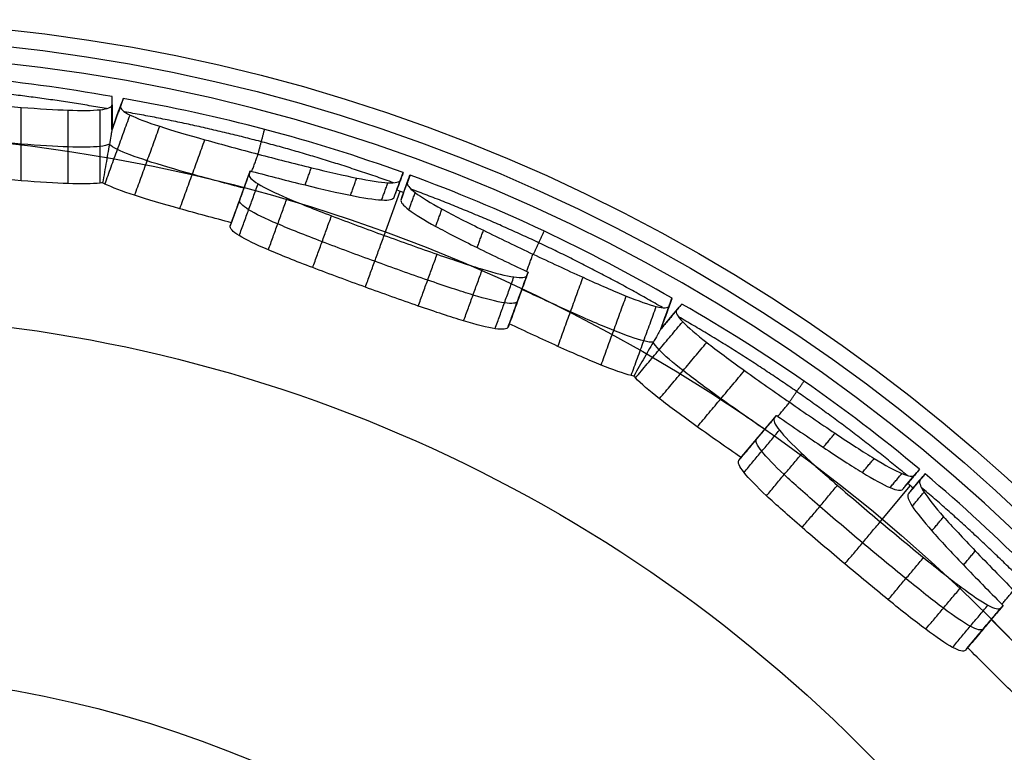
# Model space of a CAD drawing. Header units: millimetres. Extents: x 134 to 326, y 214 to 407.
# Tile 31 of 32: x 241 to 294, y 367 to 407. Entities that reach past the tile are written whole.
import ezdxf

# ---------------------------------------------------------------- set-up
doc = ezdxf.new("R2010")
doc.units = ezdxf.units.MM
doc.layers.add('Default', color=7, linetype='Continuous')

# ---------------------------------------------------------------- blocks, each defined once
blk = doc.blocks.new('Københavner vase Ø18 v15')
at = {"layer": 'Default', "color": 7, "true_color": 0xf6f6f3}
for p, q in [((15.9, 230, -91.285), (15.9, 226.5, -90.849)), ((16.131, 226.5, -90.808), (16.28, 230, -91.218)), ((30.72, 209.1, -84.403), (31.598, 230, -86.815)), ((31.581, 230, -87.353), (31.434, 226.5, -86.949)), ((31.81, 226.5, -86.812), (31.957, 230, -87.216)), ((46.163, 230, -80.342), (46.013, 226.5, -79.932)), ((46.216, 226.5, -79.814), (46.497, 230, -80.149)), ((57.735, 209.1, -68.806), (59.385, 230, -70.772)), ((59.553, 230, -71.283), (59.276, 226.5, -70.954)), ((59.583, 226.5, -70.697), (59.859, 230, -71.026)), ((15.9, 228.362, -90.173), (16.433, 228.167, -91.638)), ((15.9, 228.361, -90.173), (15.9, 228.167, -91.732)), ((31.339, 228.31, -86.688), (31.676, 228.19, -87.614)), ((31.715, 228.31, -86.551), (32.052, 228.19, -87.477)), ((45.782, 228.362, -79.297), (46.784, 228.167, -80.491)), ((45.782, 228.361, -79.297), (46.315, 228.167, -80.762)), ((59.098, 228.31, -70.741), (59.731, 228.19, -71.496)), ((59.404, 228.31, -70.484), (60.038, 228.19, -71.239)), ((22.854, 217.15, -86.328), (22.917, 218.65, -86.502)), ((38.047, 218.65, -80.995), (37.983, 217.15, -80.822)), ((51.002, 217.15, -73.305), (51.121, 218.65, -73.447)), ((63.454, 218.65, -63.098), (63.335, 217.15, -62.956)), ((22.381, 218.082, -85.027), (23.391, 217.718, -87.803)), ((37.51, 218.082, -79.52), (38.52, 217.718, -82.297)), ((50.112, 218.082, -72.244), (52.011, 217.718, -74.508)), ((62.445, 218.082, -61.895), (64.344, 217.718, -64.159))]:
    blk.add_line(p, q, dxfattribs=at)
at = {"layer": 'Default', "color": 7, "true_color": 0xf6f6f3, "extrusion": (0, 1, 0)}
blk.add_circle((0, 0, 237.5), 95.232, dxfattribs=at)
at = {"layer": 'Default', "color": 7, "true_color": 0xf6f6f3, "extrusion": (0, -1, 0)}
for centre, radius, start, end in [((0, 0, -245), 96.153, 180, 0), ((0, 0, -245), 90, 270, 90), ((0, 0, -236.219), 80.075, 270, 0), ((0, 0, 5), 60.532, 270, 180)]:
    blk.add_arc(centre, radius, start, end, dxfattribs=at)
at = {"layer": 'Default', "color": 7, "true_color": 0xf6f6f3, "extrusion": (0, 1, 0)}
for centre, radius, start, end in [((0, 0, 230), 94.311, 180, 0), ((0, -4, 230), 89.386, 259.7537, 269.8718), ((-1.368, -3.759, 230), 89.386, 250.1282, 260.2463), ((-1.368, -3.759, 230), 89.386, 239.7537, 249.8718), ((-2.571, -3.064, 230), 89.386, 230.1282, 240.2463), ((-2.571, -3.064, 230), 89.386, 219.7537, 229.8718)]:
    blk.add_arc(centre, radius, start, end, dxfattribs=at)
at = {"layer": 'Default', "color": 7, "true_color": 0xf6f6f3, "extrusion": (-1.29147e-07, -1, 3.54842e-07)}
blk.add_arc((1.026, -2.819, -230), 89.386, 289.8718, 290.1282, dxfattribs=at)
at = {"layer": 'Default', "color": 7, "true_color": 0xf6f6f3, "extrusion": (-2.42721e-07, -1, 2.89272e-07)}
blk.add_arc((1.928, -2.298, -230), 89.386, 309.8718, 310.1282, dxfattribs=at)
at = {"layer": 'Default', "color": 7, "true_color": 0xf6f6f3}
for points, degree in [([(16.511, 230, -91.853), (15.9, 230, -90.173)], 1), ([(15.9, 226.5, -90.173), (15.9, 230, -90.173)], 1), ([(15.9, 230, -90.173), (15.9, 230, -91.961)], 1), ([(23.853, 218.65, -88.83), (24.209, 230, -90.177)], 1), ([(31.263, 226.5, -86.479), (31.41, 230, -86.883)], 1), ([(31.752, 230, -87.822), (31.41, 230, -86.883)], 1), ([(31.605, 226.5, -87.419), (31.752, 230, -87.822)], 1), ([(31.786, 230, -86.746), (31.639, 226.5, -86.342)], 1), ([(31.786, 230, -86.746), (32.128, 230, -87.686)], 1), ([(32.128, 230, -87.686), (31.981, 226.5, -87.282)], 1), ([(38.843, 218.65, -83.372), (39.437, 230, -84.633)], 1), ([(46.931, 230, -80.666), (45.782, 230, -79.297)], 1), ([(45.782, 226.5, -79.297), (45.782, 230, -79.297)], 1), ([(45.782, 230, -79.297), (46.393, 230, -80.977)], 1), ([(52.786, 218.65, -75.322), (53.581, 230, -76.466)], 1), ([(58.955, 226.5, -70.571), (59.231, 230, -70.9)], 1), ([(59.874, 230, -71.666), (59.231, 230, -70.9)], 1), ([(59.538, 230, -70.643), (59.261, 226.5, -70.314)], 1), ([(59.538, 230, -70.643), (60.18, 230, -71.409)], 1), ([(59.598, 226.5, -71.337), (59.874, 230, -71.666)], 1), ([(60.18, 230, -71.409), (59.904, 226.5, -71.08)], 1), ([(15.898, 226.328, -90.163), (15.898, 226.328, -91.503)], 1), ([(15.898, 226.328, -90.163), (16.356, 226.328, -91.422)], 1), ([(15.9, 226.5, -91.524), (15.9, 226.5, -90.173)], 1), ([(15.9, 226.5, -90.173), (16.362, 226.5, -91.442)], 1), ([(31.263, 226.5, -86.479), (31.605, 226.5, -87.419)], 1), ([(31.639, 226.5, -86.342), (31.981, 226.5, -87.282)], 1), ([(45.777, 226.328, -79.288), (46.235, 226.328, -80.547)], 1), ([(45.777, 226.328, -79.288), (46.638, 226.328, -80.314)], 1), ([(46.244, 226.5, -80.566), (45.782, 226.5, -79.297)], 1), ([(45.782, 226.5, -79.297), (46.65, 226.5, -80.332)], 1), ([(58.955, 226.5, -70.571), (59.598, 226.5, -71.337)], 1), ([(59.261, 226.5, -70.314), (59.904, 226.5, -71.08)], 1), ([(15.247, 223.366, -87.249), (15.247, 223.366, -91.249)], 1), ([(15.513, 223.366, -87.202), (16.881, 223.366, -90.961)], 1), ([(30.583, 223.518, -86.333), (30.925, 223.518, -87.273)], 1), ([(32.066, 223.518, -85.794), (32.408, 223.518, -86.733)], 1), ([(44.169, 223.366, -76.773), (45.537, 223.366, -80.531)], 1), ([(44.403, 223.366, -76.638), (46.974, 223.366, -79.702)], 1), ([(58.267, 223.518, -70.666), (58.909, 223.518, -71.432)], 1), ([(59.475, 223.518, -69.653), (60.118, 223.518, -70.419)], 1), ([(28.886, 220.979, -86.586), (29.228, 220.979, -87.526)], 1), ([(33.528, 220.979, -84.896), (33.87, 220.979, -85.836)], 1), ([(56.758, 220.979, -71.484), (57.401, 220.979, -72.25)], 1), ([(60.542, 220.979, -68.309), (61.185, 220.979, -69.075)], 1), ([(13.515, 220.865, -87.224), (13.515, 220.865, -91.224)], 1), ([(17.132, 220.865, -86.586), (18.5, 220.865, -90.345)], 1), ([(42.533, 220.865, -77.341), (43.901, 220.865, -81.1)], 1), ([(45.713, 220.865, -75.505), (48.284, 220.865, -78.569)], 1), ([(10.956, 219.208, -87.377), (10.956, 219.208, -91.377)], 1), ([(19.59, 219.208, -85.854), (20.958, 219.208, -89.613)], 1), ([(26.414, 219.273, -87.149), (26.756, 219.273, -88.089)], 1), ([(35.784, 219.273, -83.739), (36.126, 219.273, -84.679)], 1), ([(40.18, 219.208, -78.36), (41.548, 219.208, -82.119)], 1), ([(47.772, 219.208, -73.977), (50.343, 219.208, -77.041)], 1), ([(54.628, 219.273, -72.859), (55.271, 219.273, -73.625)], 1), ([(62.266, 219.273, -66.45), (62.909, 219.273, -67.216)], 1), ([(22.341, 217.15, -84.919), (22.404, 218.65, -85.092)], 1), ([(22.404, 218.65, -85.092), (22.746, 218.65, -86.032), (23.089, 218.65, -86.972), (23.431, 218.65, -87.911)], 3), ([(23.431, 218.65, -87.911), (23.367, 217.15, -87.738)], 1), ([(23.515, 218.65, -87.889), (23.857, 218.65, -88.829)], 1), ([(37.534, 218.65, -79.586), (37.47, 217.15, -79.412)], 1), ([(38.56, 218.65, -82.405), (38.218, 218.65, -81.465), (37.876, 218.65, -80.526), (37.534, 218.65, -79.586)], 3), ([(38.48, 218.65, -82.442), (38.822, 218.65, -83.382)], 1), ([(38.496, 217.15, -82.231), (38.56, 218.65, -82.405)], 1), ([(50.038, 217.15, -72.156), (50.157, 218.65, -72.298)], 1), ([(50.157, 218.65, -72.298), (50.799, 218.65, -73.064), (51.442, 218.65, -73.83), (52.085, 218.65, -74.596)], 3), ([(52.085, 218.65, -74.596), (51.966, 217.15, -74.454)], 1), ([(52.157, 218.65, -74.546), (52.8, 218.65, -75.312)], 1), ([(62.49, 218.65, -61.949), (62.371, 217.15, -61.807)], 1), ([(64.418, 218.65, -64.247), (63.776, 218.65, -63.481), (63.133, 218.65, -62.715), (62.49, 218.65, -61.949)], 3), ([(64.299, 217.15, -64.105), (64.418, 218.65, -64.247)], 1), ([(64.357, 218.65, -64.309), (64.999, 218.65, -65.075)], 1), ([(22.341, 217.15, -84.919), (23.367, 217.15, -87.738)], 1), ([(38.496, 217.15, -82.231), (37.47, 217.15, -79.412)], 1), ([(50.038, 217.15, -72.156), (51.966, 217.15, -74.454)], 1), ([(64.299, 217.15, -64.105), (62.371, 217.15, -61.807)], 1), ([(22.338, 217.059, -84.908), (23.364, 217.059, -87.727)], 1), ([(37.466, 217.059, -79.402), (38.492, 217.059, -82.221)], 1), ([(50.031, 217.059, -72.147), (51.959, 217.059, -74.446)], 1), ([(62.364, 217.059, -61.799), (64.292, 217.059, -64.097)], 1), ([(22.827, 214.01, -84.39), (23.853, 214.01, -87.209)], 1), ([(36.758, 214.01, -79.32), (37.784, 214.01, -82.139)], 1), ([(50.314, 214.01, -71.493), (52.242, 214.01, -73.791)], 1), ([(61.67, 214.01, -61.964), (63.598, 214.01, -64.262)], 1), ([(24.412, 211.424, -83.614), (25.438, 211.424, -86.434)], 1), ([(35.046, 211.424, -79.744), (36.072, 211.424, -82.563)], 1), ([(51.538, 211.424, -70.222), (53.466, 211.424, -72.521)], 1), ([(60.206, 211.424, -62.949), (62.135, 211.424, -65.247)], 1), ([(26.827, 209.704, -82.649), (27.853, 209.704, -85.468)], 1), ([(32.575, 209.704, -80.557), (33.602, 209.704, -83.376)], 1), ([(53.477, 209.704, -68.49), (55.405, 209.704, -70.788)], 1), ([(58.163, 209.704, -64.557), (60.091, 209.704, -66.855)], 1), ([(29.694, 209.1, -81.584), (30.72, 209.1, -84.403)], 1), ([(55.807, 209.1, -66.508), (57.735, 209.1, -68.806)], 1)]:
    blk.add_open_spline(points, degree=degree, dxfattribs=at)
for points, weights in [([(15.9, 226.5, -91.524), (15.9, 228.246, -91.742), (15.9, 230, -91.961)], [1, 1.0000029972, 1]), ([(16.511, 230, -91.853), (16.436, 228.246, -91.647), (16.362, 226.5, -91.442)], [1, 1.00000299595, 1]), ([(46.393, 230, -80.977), (46.319, 228.246, -80.771), (46.244, 226.5, -80.566)], [1, 1.0000029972, 1]), ([(46.931, 230, -80.666), (46.79, 228.246, -80.499), (46.65, 226.5, -80.332)], [1, 1.00000299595, 1]), ([(15.594, 224.32, -91.307), (8.109, 224.32, -92.644), (0.506, 224.32, -92.687)], [0.998718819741, 0.99505576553, 0.998692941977]), ([(31.226, 224.32, -87.27), (24.066, 224.32, -89.83), (16.575, 224.32, -91.134)], [0.998618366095, 0.994992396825, 0.998666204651]), ([(45.882, 224.32, -80.467), (39.306, 224.32, -84.283), (32.176, 224.32, -86.924)], [0.998633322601, 0.994968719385, 0.998603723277]), ([(59.191, 224.32, -71.328), (53.338, 224.32, -76.182), (46.745, 224.32, -79.969)], [0.998567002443, 0.994935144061, 0.998602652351]), ([(70.637, 224.32, -59.921), (65.762, 224.32, -65.757), (59.966, 224.32, -70.677)], [0.998595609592, 0.994929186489, 0.998562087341])]:
    blk.add_rational_spline(points, weights, degree=2, dxfattribs=at)
for points, knots in [([(0.2, 226.5, -92.956), (0.2, 225.523, -92.836), (0.394, 224.479, -92.708), (0.789, 223.518, -92.587), (1.184, 222.555, -92.465), (1.781, 221.675, -92.349), (2.47, 220.979, -92.244), (3.157, 220.284, -92.139), (4.029, 219.679, -92.032), (4.986, 219.273, -91.928), (5.942, 218.867, -91.824), (6.984, 218.661, -91.722), (7.963, 218.65, -91.631), (8.941, 218.64, -91.541), (9.988, 218.822, -91.45), (10.956, 219.208, -91.377), (11.923, 219.593, -91.303), (12.81, 220.181, -91.248), (13.515, 220.865, -91.224), (14.218, 221.547, -91.199), (14.833, 222.414, -91.203), (15.247, 223.366, -91.249), (15.662, 224.318, -91.296), (15.877, 225.356, -91.385), (15.898, 226.328, -91.503), (15.899, 226.385, -91.51), (15.9, 226.442, -91.517), (15.9, 226.5, -91.524)], [0, 0, 0, 0, 3.100268, 3.100268, 3.100268, 6.202628, 6.202628, 6.202628, 9.296795, 9.296795, 9.296795, 12.390849, 12.390849, 12.390849, 15.484097, 15.484097, 15.484097, 18.576694, 18.576694, 18.576694, 21.658472, 21.658472, 21.658472, 24.740522, 24.740522, 24.740522, 24.914092, 24.914092, 24.914092, 24.914092]), ([(15.9, 226.5, -90.173), (15.9, 226.462, -90.173), (15.9, 226.425, -90.172), (15.899, 226.357, -90.166), (15.898, 226.326, -90.163), (15.896, 226.26, -90.153), (15.895, 226.225, -90.147), (15.891, 226.129, -90.125), (15.888, 226.07, -90.108), (15.877, 225.882, -90.041), (15.866, 225.759, -89.98), (15.832, 225.448, -89.786), (15.805, 225.269, -89.632), (15.721, 224.807, -89.161), (15.655, 224.542, -88.787), (15.526, 224.095, -88.053), (15.456, 223.891, -87.658), (15.388, 223.711, -87.268)], [0, 0, 0, 0, 0.113878, 0.113878, 0.207734, 0.207734, 0.316053, 0.316053, 0.505339, 0.505339, 0.921135, 0.921135, 1.622454, 1.622454, 2.939419, 2.939419, 4.262764, 4.262764, 4.262764, 4.262764]), ([(16.362, 226.5, -91.442), (16.359, 226.442, -91.436), (16.358, 226.385, -91.429), (16.356, 226.328, -91.422), (16.336, 225.356, -91.304), (16.507, 224.318, -91.146), (16.881, 223.366, -90.961), (17.255, 222.414, -90.776), (17.831, 221.547, -90.562), (18.5, 220.865, -90.345), (19.171, 220.181, -90.126), (20.024, 219.593, -89.875), (20.958, 219.208, -89.613), (21.892, 218.822, -89.351), (22.907, 218.64, -89.079), (23.857, 218.65, -88.829), (24.808, 218.661, -88.579), (25.821, 218.867, -88.318), (26.756, 219.273, -88.089), (27.691, 219.679, -87.86), (28.547, 220.284, -87.662), (29.228, 220.979, -87.526), (29.912, 221.675, -87.388), (30.512, 222.555, -87.294), (30.925, 223.518, -87.273), (31.338, 224.479, -87.252), (31.564, 225.523, -87.306), (31.605, 226.5, -87.419)], [0, 0, 0, 0, 0.17357, 0.17357, 0.17357, 3.25562, 3.25562, 3.25562, 6.337398, 6.337398, 6.337398, 9.429995, 9.429995, 9.429995, 12.523243, 12.523243, 12.523243, 15.617297, 15.617297, 15.617297, 18.711464, 18.711464, 18.711464, 21.813824, 21.813824, 21.813824, 24.914092, 24.914092, 24.914092, 24.914092]), ([(23.431, 218.65, -87.911), (23.459, 218.65, -87.904), (23.487, 218.65, -87.897), (23.515, 218.65, -87.889), (24.466, 218.661, -87.639), (25.479, 218.867, -87.379), (26.414, 219.273, -87.149), (27.349, 219.679, -86.92), (28.205, 220.284, -86.723), (28.886, 220.979, -86.586), (29.57, 221.675, -86.449), (30.17, 222.555, -86.354), (30.583, 223.518, -86.333), (30.996, 224.479, -86.312), (31.222, 225.523, -86.366), (31.263, 226.5, -86.479)], [-12.478452, -12.478452, -12.478452, -12.478452, -12.390849, -12.390849, -12.390849, -9.296797, -9.296797, -9.296797, -6.202631, -6.202631, -6.202631, -3.10027, -3.10027, -3.10027, 0, 0, 0, 0]), ([(31.639, 226.5, -86.342), (31.598, 225.523, -86.229), (31.736, 224.479, -86.043), (32.066, 223.518, -85.794), (32.395, 222.555, -85.544), (32.916, 221.675, -85.231), (33.528, 220.979, -84.896), (34.138, 220.284, -84.563), (34.921, 219.679, -84.164), (35.784, 219.273, -83.739), (36.648, 218.867, -83.314), (37.592, 218.661, -82.862), (38.48, 218.65, -82.442), (38.507, 218.65, -82.43), (38.533, 218.65, -82.417), (38.56, 218.65, -82.405)], [-12.478452, -12.478452, -12.478452, -12.478452, -9.378182, -9.378182, -9.378182, -6.275821, -6.275821, -6.275821, -3.181655, -3.181655, -3.181655, -0.087603, -0.087603, -0.087603, 0, 0, 0, 0]), ([(31.981, 226.5, -87.282), (31.94, 225.523, -87.169), (32.078, 224.479, -86.983), (32.408, 223.518, -86.733), (32.737, 222.555, -86.484), (33.258, 221.675, -86.17), (33.87, 220.979, -85.836), (34.48, 220.284, -85.503), (35.263, 219.679, -85.104), (36.126, 219.273, -84.679), (36.99, 218.867, -84.253), (37.934, 218.661, -83.802), (38.822, 218.65, -83.382), (39.711, 218.64, -82.963), (40.664, 218.822, -82.519), (41.548, 219.208, -82.119), (42.431, 219.593, -81.719), (43.246, 220.181, -81.364), (43.901, 220.865, -81.1), (44.553, 221.547, -80.836), (45.131, 222.414, -80.63), (45.537, 223.366, -80.531), (45.942, 224.318, -80.433), (46.175, 225.356, -80.444), (46.235, 226.328, -80.547), (46.239, 226.385, -80.553), (46.242, 226.442, -80.559), (46.244, 226.5, -80.566)], [0, 0, 0, 0, 3.100268, 3.100268, 3.100268, 6.202628, 6.202628, 6.202628, 9.296795, 9.296795, 9.296795, 12.390849, 12.390849, 12.390849, 15.484097, 15.484097, 15.484097, 18.576694, 18.576694, 18.576694, 21.658472, 21.658472, 21.658472, 24.740522, 24.740522, 24.740522, 24.914092, 24.914092, 24.914092, 24.914092]), ([(45.782, 226.5, -79.297), (45.782, 226.462, -79.297), (45.781, 226.425, -79.296), (45.779, 226.357, -79.291), (45.777, 226.326, -79.288), (45.772, 226.26, -79.279), (45.769, 226.225, -79.274), (45.758, 226.129, -79.255), (45.749, 226.07, -79.239), (45.715, 225.882, -79.181), (45.684, 225.759, -79.127), (45.585, 225.448, -78.956), (45.508, 225.269, -78.821), (45.268, 224.807, -78.407), (45.078, 224.542, -78.078), (44.706, 224.095, -77.432), (44.505, 223.891, -77.085), (44.307, 223.711, -76.742)], [0, 0, 0, 0, 0.113878, 0.113878, 0.207734, 0.207734, 0.316053, 0.316053, 0.505339, 0.505339, 0.921135, 0.921135, 1.622454, 1.622454, 2.939419, 2.939419, 4.262764, 4.262764, 4.262764, 4.262764]), ([(46.65, 226.5, -80.332), (46.646, 226.442, -80.326), (46.642, 226.385, -80.32), (46.638, 226.328, -80.314), (46.579, 225.356, -80.211), (46.686, 224.318, -80.004), (46.974, 223.366, -79.702), (47.262, 222.414, -79.4), (47.73, 221.547, -79.002), (48.284, 220.865, -78.569), (48.84, 220.181, -78.134), (49.555, 219.593, -77.606), (50.343, 219.208, -77.041), (51.132, 218.822, -76.475), (51.992, 218.64, -75.872), (52.8, 218.65, -75.312), (53.607, 218.661, -74.752), (54.471, 218.867, -74.161), (55.271, 219.273, -73.625), (56.071, 219.679, -73.09), (56.808, 220.284, -72.612), (57.401, 220.979, -72.25), (57.997, 221.675, -71.888), (58.528, 222.555, -71.593), (58.909, 223.518, -71.432), (59.29, 224.479, -71.272), (59.521, 225.523, -71.245), (59.598, 226.5, -71.337)], [0, 0, 0, 0, 0.17357, 0.17357, 0.17357, 3.25562, 3.25562, 3.25562, 6.337398, 6.337398, 6.337398, 9.429995, 9.429995, 9.429995, 12.523243, 12.523243, 12.523243, 15.617297, 15.617297, 15.617297, 18.711464, 18.711464, 18.711464, 21.813824, 21.813824, 21.813824, 24.914092, 24.914092, 24.914092, 24.914092]), ([(52.085, 218.65, -74.596), (52.109, 218.65, -74.579), (52.133, 218.65, -74.563), (52.157, 218.65, -74.546), (52.965, 218.661, -73.986), (53.828, 218.867, -73.395), (54.628, 219.273, -72.859), (55.428, 219.679, -72.324), (56.165, 220.284, -71.846), (56.758, 220.979, -71.484), (57.354, 221.675, -71.122), (57.886, 222.555, -70.827), (58.267, 223.518, -70.666), (58.647, 224.479, -70.506), (58.878, 225.523, -70.479), (58.955, 226.5, -70.571)], [-12.478452, -12.478452, -12.478452, -12.478452, -12.390849, -12.390849, -12.390849, -9.296797, -9.296797, -9.296797, -6.202631, -6.202631, -6.202631, -3.10027, -3.10027, -3.10027, 0, 0, 0, 0]), ([(59.261, 226.5, -70.314), (59.184, 225.523, -70.222), (59.25, 224.479, -70), (59.475, 223.518, -69.653), (59.699, 222.555, -69.305), (60.082, 221.675, -68.833), (60.542, 220.979, -68.309), (61.002, 220.284, -67.787), (61.6, 219.679, -67.145), (62.266, 219.273, -66.45), (62.932, 218.867, -65.755), (63.665, 218.661, -65.008), (64.357, 218.65, -64.309), (64.377, 218.65, -64.289), (64.398, 218.65, -64.268), (64.418, 218.65, -64.247)], [-12.478452, -12.478452, -12.478452, -12.478452, -9.378182, -9.378182, -9.378182, -6.275821, -6.275821, -6.275821, -3.181655, -3.181655, -3.181655, -0.087603, -0.087603, -0.087603, 0, 0, 0, 0]), ([(59.904, 226.5, -71.08), (59.827, 225.523, -70.988), (59.893, 224.479, -70.766), (60.118, 223.518, -70.419), (60.342, 222.555, -70.071), (60.725, 221.675, -69.599), (61.185, 220.979, -69.075), (61.644, 220.284, -68.554), (62.243, 219.679, -67.911), (62.909, 219.273, -67.216), (63.575, 218.867, -66.521), (64.308, 218.661, -65.774), (64.999, 218.65, -65.075), (65.691, 218.64, -64.377), (66.435, 218.822, -63.635), (67.128, 219.208, -62.957), (67.822, 219.593, -62.278), (68.466, 220.181, -61.666), (68.991, 220.865, -61.194), (69.514, 221.547, -60.723), (69.987, 222.414, -60.331), (70.334, 223.366, -60.1), (70.681, 224.318, -59.869), (70.904, 225.356, -59.8), (70.995, 226.328, -59.876), (71.001, 226.385, -59.88), (71.006, 226.442, -59.885), (71.01, 226.5, -59.891)], [0, 0, 0, 0, 3.100268, 3.100268, 3.100268, 6.202628, 6.202628, 6.202628, 9.296795, 9.296795, 9.296795, 12.390849, 12.390849, 12.390849, 15.484097, 15.484097, 15.484097, 18.576694, 18.576694, 18.576694, 21.658472, 21.658472, 21.658472, 24.740522, 24.740522, 24.740522, 24.914092, 24.914092, 24.914092, 24.914092]), ([(15.755, 225.011, -89.364), (15.647, 224.453, -89.314), (15.478, 223.897, -89.275), (14.833, 222.414, -89.203), (14.218, 221.547, -89.199), (12.81, 220.181, -89.248), (11.923, 219.593, -89.303), (10.017, 218.834, -89.448), (9.003, 218.651, -89.536), (8.05, 218.65, -89.623)], [0.130154, 0.130154, 0.130154, 0.130154, 0.293827, 0.293827, 0.587654, 0.587654, 0.882457, 0.882457, 1.168519, 1.168519, 1.168519, 1.168519]), ([(23.088, 218.65, -86.972), (22.163, 218.651, -87.215), (21.18, 218.834, -87.48), (19.34, 219.593, -87.995), (18.487, 220.181, -88.247), (17.147, 221.547, -88.683), (16.571, 222.414, -88.897), (15.989, 223.897, -89.185), (15.844, 224.453, -89.28), (15.759, 225.011, -89.364)], [-3.571995, -3.571995, -3.571995, -3.571995, -3.285933, -3.285933, -2.99113, -2.99113, -2.697303, -2.697303, -2.53363, -2.53363, -2.53363, -2.53363]), ([(45.37, 225.011, -78.586), (45.251, 224.453, -78.576), (45.079, 223.897, -78.597), (44.447, 222.414, -78.75), (43.869, 221.547, -78.957), (42.562, 220.181, -79.484), (41.747, 219.593, -79.84), (40.006, 218.834, -80.628), (39.083, 218.651, -81.057), (38.218, 218.65, -81.465)], [0.130154, 0.130154, 0.130154, 0.130154, 0.293827, 0.293827, 0.587654, 0.587654, 0.882457, 0.882457, 1.168519, 1.168519, 1.168519, 1.168519]), ([(51.442, 218.65, -73.83), (50.656, 218.651, -74.376), (49.823, 218.834, -74.96), (48.27, 219.593, -76.074), (47.554, 220.181, -76.602), (46.444, 221.547, -77.47), (45.976, 222.414, -77.868), (45.528, 223.897, -78.338), (45.424, 224.453, -78.477), (45.373, 225.011, -78.584)], [-3.571995, -3.571995, -3.571995, -3.571995, -3.285933, -3.285933, -2.99113, -2.99113, -2.697303, -2.697303, -2.53363, -2.53363, -2.53363, -2.53363]), ([(69.512, 225.011, -58.33), (69.397, 224.453, -58.361), (69.242, 223.897, -58.439), (68.701, 222.414, -58.799), (68.228, 221.547, -59.191), (67.181, 220.181, -60.134), (66.536, 219.593, -60.746), (65.17, 218.834, -62.082), (64.449, 218.651, -62.801), (63.775, 218.65, -63.481)], [0.130154, 0.130154, 0.130154, 0.130154, 0.293827, 0.293827, 0.587654, 0.587654, 0.882457, 0.882457, 1.168519, 1.168519, 1.168519, 1.168519]), ([(15.388, 223.711, -87.268), (15.344, 223.595, -87.261), (15.297, 223.48, -87.255), (15.247, 223.366, -87.249), (14.833, 222.414, -87.203), (14.218, 221.547, -87.199), (13.516, 220.865, -87.224), (12.81, 220.181, -87.248), (11.923, 219.593, -87.303), (10.956, 219.207, -87.377), (10.017, 218.834, -87.448), (9.003, 218.651, -87.536), (8.05, 218.65, -87.623)], [0, 0, 0, 0, 0.372494, 0.372494, 0.372494, 3.454249, 3.454249, 3.454249, 6.546848, 6.546848, 6.546848, 9.550869, 9.550869, 9.550869, 9.550869]), ([(22.404, 218.65, -85.092), (21.479, 218.651, -85.336), (20.496, 218.834, -85.6), (19.59, 219.207, -85.854), (18.656, 219.593, -86.116), (17.803, 220.181, -86.368), (17.132, 220.865, -86.586), (16.463, 221.547, -86.804), (15.887, 222.414, -87.017), (15.513, 223.366, -87.202), (15.468, 223.48, -87.225), (15.427, 223.595, -87.246), (15.388, 223.711, -87.268)], [0, 0, 0, 0, 3.00402, 3.00402, 3.00402, 6.096619, 6.096619, 6.096619, 9.178375, 9.178375, 9.178375, 9.550869, 9.550869, 9.550869, 9.550869]), ([(44.307, 223.711, -76.742), (44.263, 223.595, -76.751), (44.217, 223.48, -76.761), (44.169, 223.366, -76.773), (43.763, 222.414, -76.871), (43.185, 221.547, -77.078), (42.533, 220.865, -77.341), (41.878, 220.181, -77.605), (41.063, 219.593, -77.96), (40.18, 219.207, -78.36), (39.322, 218.834, -78.748), (38.399, 218.651, -79.178), (37.534, 218.65, -79.586)], [0, 0, 0, 0, 0.372494, 0.372494, 0.372494, 3.454249, 3.454249, 3.454249, 6.546848, 6.546848, 6.546848, 9.550869, 9.550869, 9.550869, 9.550869]), ([(50.157, 218.65, -72.298), (49.37, 218.651, -72.844), (48.537, 218.834, -73.428), (47.772, 219.207, -73.977), (46.984, 219.593, -74.542), (46.269, 220.181, -75.07), (45.713, 220.865, -75.505), (45.159, 221.547, -75.938), (44.69, 222.414, -76.336), (44.403, 223.366, -76.638), (44.368, 223.48, -76.674), (44.336, 223.595, -76.708), (44.307, 223.711, -76.742)], [0, 0, 0, 0, 3.00402, 3.00402, 3.00402, 6.096619, 6.096619, 6.096619, 9.178375, 9.178375, 9.178375, 9.550869, 9.550869, 9.550869, 9.550869]), ([(67.882, 223.711, -56.96), (67.844, 223.595, -56.983), (67.804, 223.48, -57.008), (67.763, 223.366, -57.036), (67.416, 222.414, -57.267), (66.943, 221.547, -57.659), (66.42, 220.865, -58.129), (65.895, 220.181, -58.601), (65.251, 219.593, -59.214), (64.557, 219.207, -59.892), (63.884, 218.834, -60.55), (63.164, 218.651, -61.269), (62.49, 218.65, -61.949)], [0, 0, 0, 0, 0.372494, 0.372494, 0.372494, 3.454249, 3.454249, 3.454249, 6.546848, 6.546848, 6.546848, 9.550869, 9.550869, 9.550869, 9.550869]), ([(37.47, 217.15, -79.412), (37.469, 217.12, -79.409), (37.468, 217.09, -79.405), (37.466, 217.059, -79.402), (37.414, 216.06, -79.291), (37.178, 214.992, -79.258), (36.758, 214.01, -79.32), (36.338, 213.028, -79.381), (35.732, 212.131, -79.537), (35.046, 211.424, -79.744), (34.362, 210.719, -79.95), (33.507, 210.109, -80.234), (32.575, 209.704, -80.557), (31.644, 209.299, -80.88), (30.637, 209.1, -81.241), (29.694, 209.1, -81.584), (28.752, 209.1, -81.927), (27.748, 209.299, -82.298), (26.827, 209.704, -82.649), (25.906, 210.109, -83), (25.068, 210.719, -83.333), (24.412, 211.424, -83.614), (23.753, 212.131, -83.897), (23.189, 213.028, -84.167), (22.827, 214.01, -84.39), (22.466, 214.992, -84.613), (22.307, 216.06, -84.789), (22.338, 217.059, -84.908), (22.339, 217.09, -84.912), (22.34, 217.12, -84.915), (22.341, 217.15, -84.919)], [-0.009112, -0.009112, -0.009112, -0.009112, -0.000408, -0.000408, -0.000408, 0.301898, 0.301898, 0.301898, 0.604161, 0.604161, 0.604161, 0.90516, 0.90516, 0.90516, 1.206163, 1.206163, 1.206163, 1.507166, 1.507166, 1.507166, 1.808164, 1.808164, 1.808164, 2.110428, 2.110428, 2.110428, 2.412733, 2.412733, 2.412733, 2.421437, 2.421437, 2.421437, 2.421437]), ([(37.983, 217.15, -80.822), (37.982, 217.12, -80.818), (37.981, 217.09, -80.815), (37.979, 217.059, -80.811), (37.927, 216.06, -80.7), (37.691, 214.992, -80.667), (36.851, 213.028, -80.791), (36.245, 212.131, -80.947), (34.875, 210.719, -81.36), (34.02, 210.109, -81.643), (32.157, 209.299, -82.289), (31.15, 209.1, -82.65), (29.265, 209.1, -83.337), (28.261, 209.299, -83.708), (26.419, 210.109, -84.41), (25.581, 210.719, -84.742), (24.266, 212.131, -85.307), (23.702, 213.028, -85.577), (22.979, 214.992, -86.022), (22.82, 216.06, -86.199), (22.852, 217.09, -86.321), (22.853, 217.12, -86.325), (22.854, 217.15, -86.328)], [-0.009112, -0.009112, -0.009112, -0.009112, 0, 0, 0, 0.302186, 0.302186, 0.604372, 0.604372, 0.905267, 0.905267, 1.206163, 1.206163, 1.507058, 1.507058, 1.807953, 1.807953, 2.110139, 2.110139, 2.412325, 2.412325, 2.421437, 2.421437, 2.421437, 2.421437]), ([(23.367, 217.15, -87.738), (23.366, 217.12, -87.734), (23.365, 217.09, -87.731), (23.364, 217.059, -87.727), (23.333, 216.06, -87.608), (23.492, 214.992, -87.432), (23.853, 214.01, -87.209), (24.215, 213.028, -86.986), (24.779, 212.131, -86.716), (25.438, 211.424, -86.434), (26.094, 210.719, -86.152), (26.932, 210.109, -85.82), (27.853, 209.704, -85.468), (28.774, 209.299, -85.117), (29.778, 209.1, -84.746), (30.72, 209.1, -84.403), (31.663, 209.1, -84.06), (32.67, 209.299, -83.699), (33.602, 209.704, -83.376), (34.533, 210.109, -83.053), (35.388, 210.719, -82.769), (36.072, 211.424, -82.563), (36.758, 212.131, -82.356), (37.364, 213.028, -82.2), (37.784, 214.01, -82.139), (38.204, 214.992, -82.077), (38.44, 216.06, -82.11), (38.492, 217.059, -82.221), (38.494, 217.09, -82.224), (38.495, 217.12, -82.228), (38.496, 217.15, -82.231)], [-2.421437, -2.421437, -2.421437, -2.421437, -2.412733, -2.412733, -2.412733, -2.110428, -2.110428, -2.110428, -1.808164, -1.808164, -1.808164, -1.507166, -1.507166, -1.507166, -1.206163, -1.206163, -1.206163, -0.90516, -0.90516, -0.90516, -0.604161, -0.604161, -0.604161, -0.301898, -0.301898, -0.301898, 0.000408, 0.000408, 0.000408, 0.009112, 0.009112, 0.009112, 0.009112]), ([(62.371, 217.15, -61.807), (62.369, 217.12, -61.804), (62.366, 217.09, -61.802), (62.364, 217.059, -61.799), (62.276, 216.06, -61.713), (62.044, 214.992, -61.762), (61.67, 214.01, -61.964), (61.296, 213.028, -62.166), (60.781, 212.131, -62.519), (60.206, 211.424, -62.949), (59.634, 210.719, -63.376), (58.928, 210.109, -63.935), (58.163, 209.704, -64.557), (57.398, 209.299, -65.179), (56.575, 209.1, -65.863), (55.807, 209.1, -66.508), (55.038, 209.1, -67.153), (54.222, 209.299, -67.845), (53.477, 209.704, -68.49), (52.731, 210.109, -69.135), (52.058, 210.719, -69.733), (51.538, 211.424, -70.222), (51.015, 212.131, -70.714), (50.577, 213.028, -71.16), (50.314, 214.01, -71.493), (50.05, 214.992, -71.826), (49.961, 216.06, -72.047), (50.031, 217.059, -72.147), (50.033, 217.09, -72.15), (50.035, 217.12, -72.153), (50.038, 217.15, -72.156)], [-0.009112, -0.009112, -0.009112, -0.009112, -0.000408, -0.000408, -0.000408, 0.301898, 0.301898, 0.301898, 0.604161, 0.604161, 0.604161, 0.90516, 0.90516, 0.90516, 1.206163, 1.206163, 1.206163, 1.507166, 1.507166, 1.507166, 1.808164, 1.808164, 1.808164, 2.110428, 2.110428, 2.110428, 2.412733, 2.412733, 2.412733, 2.421437, 2.421437, 2.421437, 2.421437]), ([(63.335, 217.15, -62.956), (63.333, 217.12, -62.954), (63.33, 217.09, -62.951), (63.328, 217.059, -62.948), (63.24, 216.06, -62.862), (63.008, 214.992, -62.911), (62.261, 213.028, -63.315), (61.745, 212.131, -63.668), (60.598, 210.719, -64.525), (59.892, 210.109, -65.084), (58.363, 209.299, -66.328), (57.539, 209.1, -67.012), (56.003, 209.1, -68.302), (55.186, 209.299, -68.994), (53.695, 210.109, -70.284), (53.022, 210.719, -70.882), (51.979, 212.131, -71.863), (51.542, 213.028, -72.309), (51.014, 214.992, -72.975), (50.925, 216.06, -73.196), (50.997, 217.09, -73.299), (51, 217.12, -73.302), (51.002, 217.15, -73.305)], [-0.009112, -0.009112, -0.009112, -0.009112, 0, 0, 0, 0.302186, 0.302186, 0.604372, 0.604372, 0.905267, 0.905267, 1.206163, 1.206163, 1.507058, 1.507058, 1.807953, 1.807953, 2.110139, 2.110139, 2.412325, 2.412325, 2.421437, 2.421437, 2.421437, 2.421437]), ([(51.966, 217.15, -74.454), (51.964, 217.12, -74.452), (51.961, 217.09, -74.449), (51.959, 217.059, -74.446), (51.889, 216.06, -74.345), (51.978, 214.992, -74.124), (52.242, 214.01, -73.791), (52.506, 213.028, -73.458), (52.943, 212.131, -73.012), (53.466, 211.424, -72.521), (53.986, 210.719, -72.032), (54.66, 210.109, -71.433), (55.405, 209.704, -70.788), (56.15, 209.299, -70.143), (56.967, 209.1, -69.451), (57.735, 209.1, -68.806), (58.503, 209.1, -68.161), (59.327, 209.299, -67.477), (60.091, 209.704, -66.855), (60.856, 210.109, -66.233), (61.563, 210.719, -65.674), (62.135, 211.424, -65.247), (62.709, 212.131, -64.818), (63.225, 213.028, -64.464), (63.598, 214.01, -64.262), (63.972, 214.992, -64.06), (64.205, 216.06, -64.011), (64.292, 217.059, -64.097), (64.295, 217.09, -64.1), (64.297, 217.12, -64.103), (64.299, 217.15, -64.105)], [-2.421437, -2.421437, -2.421437, -2.421437, -2.412733, -2.412733, -2.412733, -2.110428, -2.110428, -2.110428, -1.808164, -1.808164, -1.808164, -1.507166, -1.507166, -1.507166, -1.206163, -1.206163, -1.206163, -0.90516, -0.90516, -0.90516, -0.604161, -0.604161, -0.604161, -0.301898, -0.301898, -0.301898, 0.000408, 0.000408, 0.000408, 0.009112, 0.009112, 0.009112, 0.009112])]:
    blk.add_open_spline(points, degree=3, knots=knots, dxfattribs=at)

msp = doc.modelspace()

# ---------------------------------------------------------------- block references
at = {"layer": 'Default', "extrusion": (0, -1, -8.75421e-16)}
msp.add_blockref('Københavner vase Ø18 v15', (229.734, -120, -310.65), dxfattribs=at)

doc.saveas('drawing.dxf')
